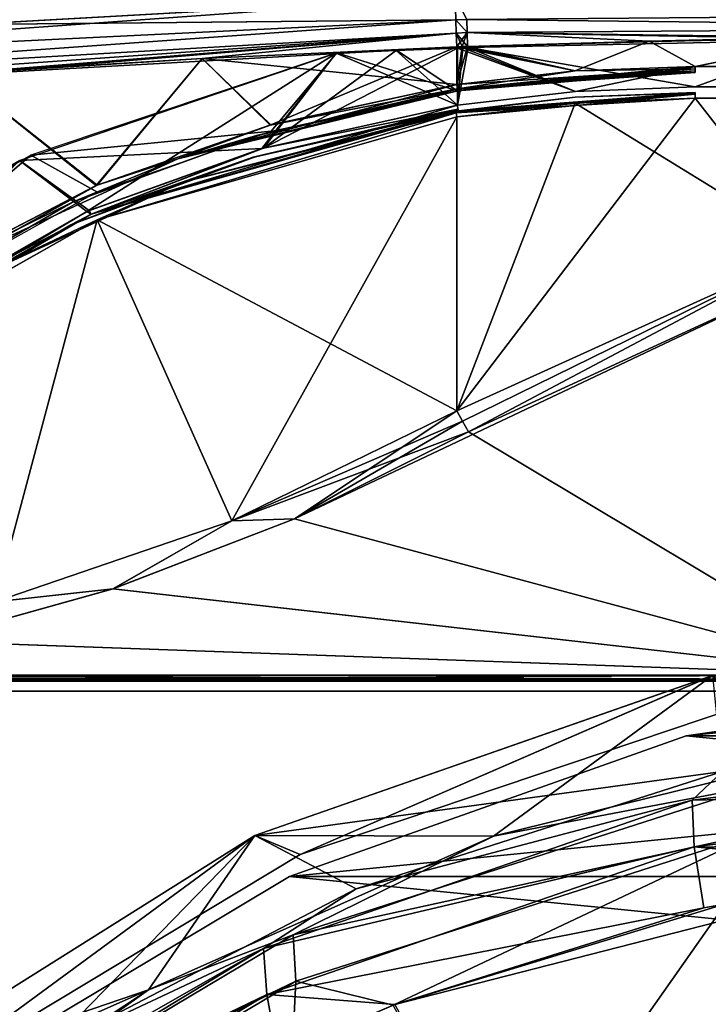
# Model space of a CAD drawing. Header units: millimetres. Extents: x -229 to 223, y -44 to 475.
# Tile 45 of 81: x -59 to -24, y 391 to 441. Entities that reach past the tile are written whole.
import ezdxf

# ---------------------------------------------------------------- set-up
doc = ezdxf.new("R2010")
doc.units = ezdxf.units.MM
doc.header["$LTSCALE"] = 52.148148
for name, color, linetype in [('109', 7, 'CONTINUOUS'), ('113', 7, 'CONTINUOUS'), ('134', 7, 'CONTINUOUS'), ('136', 7, 'CONTINUOUS'), ('163', 7, 'CONTINUOUS'), ('167', 7, 'CONTINUOUS'), ('187', 7, 'CONTINUOUS'), ('190', 7, 'CONTINUOUS'), ('223', 7, 'CONTINUOUS'), ('225', 7, 'CONTINUOUS'), ('428', 7, 'CONTINUOUS'), ('429', 7, 'CONTINUOUS'), ('430', 7, 'CONTINUOUS'), ('431', 7, 'CONTINUOUS'), ('435', 7, 'CONTINUOUS'), ('436', 7, 'CONTINUOUS'), ('437', 7, 'CONTINUOUS'), ('438', 7, 'CONTINUOUS'), ('469', 7, 'CONTINUOUS'), ('470', 7, 'CONTINUOUS'), ('471', 7, 'CONTINUOUS'), ('472', 7, 'CONTINUOUS'), ('473', 7, 'CONTINUOUS'), ('474', 7, 'CONTINUOUS'), ('503', 7, 'CONTINUOUS'), ('504', 7, 'CONTINUOUS'), ('517', 7, 'CONTINUOUS'), ('642', 7, 'CONTINUOUS'), ('643', 7, 'CONTINUOUS'), ('662', 7, 'CONTINUOUS'), ('663', 7, 'CONTINUOUS'), ('664', 7, 'CONTINUOUS'), ('665', 7, 'CONTINUOUS'), ('666', 7, 'CONTINUOUS'), ('667', 7, 'CONTINUOUS'), ('668', 7, 'CONTINUOUS'), ('669', 7, 'CONTINUOUS'), ('674', 7, 'CONTINUOUS'), ('698', 7, 'CONTINUOUS'), ('699', 7, 'CONTINUOUS'), ('706', 7, 'CONTINUOUS'), ('707', 7, 'CONTINUOUS'), ('708', 7, 'CONTINUOUS'), ('710', 7, 'CONTINUOUS'), ('711', 7, 'CONTINUOUS'), ('712', 7, 'CONTINUOUS'), ('715', 7, 'CONTINUOUS'), ('718', 7, 'CONTINUOUS'), ('87', 7, 'CONTINUOUS'), ('88', 7, 'CONTINUOUS')]:
    doc.layers.add(name, color=color, linetype=linetype)

msp = doc.modelspace()

# ---------------------------------------------------------------- linework, layer by layer
at = {"layer": '109', "linetype": 'Continuous'}
for points in [[(-24.557, 396.144, 198.263), (-40.037, 391.304, 196.492), (-13.431, 398.111, 199.01), (-24.557, 396.144, 198.263)], [(-13.431, 398.111, 199.01), (-40.037, 391.304, 196.492), (-13.422, 342.017, 215.583), (-13.431, 398.111, 199.01)]]:
    msp.add_3dface(points, dxfattribs=at)
at = {"layer": '113', "linetype": 'Continuous'}
for points in [[(-24.114, 407.785, 137.5), (-44.773, 398.823, 137.5), (-47.037, 399.769, 137.5), (-24.114, 407.785, 137.5)], [(-22.916, 406.186, 137.5), (-44.773, 398.823, 137.5), (-24.114, 407.785, 137.5), (-22.916, 406.186, 137.5)], [(-64.556, 386.919, 137.5), (-67.63, 386.835, 137.5), (-47.037, 399.769, 137.5), (-64.556, 386.919, 137.5)], [(-44.773, 398.823, 137.5), (-64.556, 386.919, 137.5), (-47.037, 399.769, 137.5), (-44.773, 398.823, 137.5)]]:
    msp.add_3dface(points, dxfattribs=at)
at = {"layer": '134', "linetype": 'Continuous'}
for points in [[(-2.462, 404.366, 194.777), (-2.463, 404.41, 194.698), (-25.146, 401.548, 193.569), (-2.462, 404.366, 194.777)], [(-2.463, 404.41, 194.698), (-23.623, 402.973, 190.463), (-25.146, 401.548, 193.569), (-2.463, 404.41, 194.698)], [(-2.431, 402.045, 197.556), (-2.462, 404.366, 194.777), (-25.146, 401.548, 193.569), (-2.431, 402.045, 197.556)], [(-23.623, 402.973, 190.463), (-41.97, 397.107, 188.634), (-25.146, 401.548, 193.569), (-23.623, 402.973, 190.463)], [(-2.431, 402.045, 197.556), (-25.146, 401.548, 193.569), (-25.05, 399.201, 196.451), (-2.431, 402.045, 197.556)], [(-2.374, 398.918, 199.316), (-2.431, 402.045, 197.556), (-25.05, 399.201, 196.451), (-2.374, 398.918, 199.316)], [(-25.146, 401.548, 193.569), (-41.97, 397.107, 188.634), (-46.602, 394.111, 190.777), (-25.146, 401.548, 193.569)], [(-25.146, 401.548, 193.569), (-46.602, 394.111, 190.777), (-25.05, 399.201, 196.451), (-25.146, 401.548, 193.569)], [(-25.05, 399.201, 196.451), (-46.602, 394.111, 190.777), (-46.436, 391.811, 193.712), (-25.05, 399.201, 196.451)], [(-24.557, 396.144, 198.263), (-25.05, 399.201, 196.451), (-46.436, 391.811, 193.712), (-24.557, 396.144, 198.263)], [(-24.557, 396.144, 198.263), (-13.431, 398.111, 199.01), (-25.05, 399.201, 196.451), (-24.557, 396.144, 198.263)], [(-13.431, 398.111, 199.01), (-2.374, 398.918, 199.316), (-25.05, 399.201, 196.451), (-13.431, 398.111, 199.01)], [(-41.97, 397.107, 188.634), (-57.546, 388.961, 186.276), (-46.602, 394.111, 190.777), (-41.97, 397.107, 188.634)], [(-40.037, 391.304, 196.492), (-24.557, 396.144, 198.263), (-46.436, 391.811, 193.712), (-40.037, 391.304, 196.492)], [(-57.546, 388.961, 186.276), (-65.874, 383.101, 184.715), (-46.602, 394.111, 190.777), (-57.546, 388.961, 186.276)], [(-46.602, 394.111, 190.777), (-65.874, 383.101, 184.715), (-65.806, 382.464, 186.865), (-46.602, 394.111, 190.777)], [(-46.602, 394.111, 190.777), (-65.806, 382.464, 186.865), (-46.436, 391.811, 193.712), (-46.602, 394.111, 190.777)], [(-65.806, 382.464, 186.865), (-65.768, 382.067, 187.636), (-46.436, 391.811, 193.712), (-65.806, 382.464, 186.865)], [(-46.436, 391.811, 193.712), (-65.768, 382.067, 187.636), (-65.598, 380.236, 189.841), (-46.436, 391.811, 193.712)], [(-45.894, 388.764, 195.597), (-46.436, 391.811, 193.712), (-65.598, 380.236, 189.841), (-45.894, 388.764, 195.597)], [(-45.894, 388.764, 195.597), (-40.037, 391.304, 196.492), (-46.436, 391.811, 193.712), (-45.894, 388.764, 195.597)]]:
    msp.add_3dface(points, dxfattribs=at)
at = {"layer": '136', "linetype": 'Continuous'}
for points in [[(-24.114, 407.785, 137.5), (-47.037, 399.769, 137.5), (-23.623, 402.973, 190.463), (-24.114, 407.785, 137.5)], [(-47.037, 399.769, 137.5), (-41.97, 397.107, 188.634), (-23.623, 402.973, 190.463), (-47.037, 399.769, 137.5)], [(-47.037, 399.769, 137.5), (-67.63, 386.835, 137.5), (-57.546, 388.961, 186.276), (-47.037, 399.769, 137.5)], [(-47.037, 399.769, 137.5), (-57.546, 388.961, 186.276), (-41.97, 397.107, 188.634), (-47.037, 399.769, 137.5)]]:
    msp.add_3dface(points, dxfattribs=at)
at = {"layer": '163', "linetype": 'Continuous'}
msp.add_3dface([(-22.985, 396.496, -198.395), (-13.503, 341.995, -215.581), (-40.108, 391.275, -196.482), (-22.985, 396.496, -198.395)], dxfattribs=at)
at = {"layer": '167', "linetype": 'Continuous'}
for points in [[(-47.044, 399.766, -137.5), (-44.772, 398.823, -137.5), (-24.121, 407.784, -137.5), (-47.044, 399.766, -137.5)], [(-44.772, 398.823, -137.5), (-22.916, 406.186, -137.5), (-24.121, 407.784, -137.5), (-44.772, 398.823, -137.5)], [(-67.631, 386.833, -137.5), (-64.556, 386.919, -137.5), (-47.044, 399.766, -137.5), (-67.631, 386.833, -137.5)], [(-64.556, 386.919, -137.5), (-44.772, 398.823, -137.5), (-47.044, 399.766, -137.5), (-64.556, 386.919, -137.5)]]:
    msp.add_3dface(points, dxfattribs=at)
at = {"layer": '187', "linetype": 'Continuous'}
for points in [[(-16.71, 404.282, -190.891), (-21.951, 402.242, -193.84), (-35.1, 399.732, -189.439), (-16.71, 404.282, -190.891)], [(-21.951, 402.242, -193.84), (-21.894, 399.884, -196.716), (-45.13, 394.788, -191.022), (-21.951, 402.242, -193.84)], [(-21.951, 402.242, -193.84), (-45.13, 394.788, -191.022), (-35.1, 399.732, -189.439), (-21.951, 402.242, -193.84)], [(-35.1, 399.732, -189.439), (-45.13, 394.788, -191.022), (-52.361, 392.044, -187.139), (-35.1, 399.732, -189.439)], [(-21.894, 399.884, -196.716), (-44.982, 392.478, -193.951), (-45.13, 394.788, -191.022), (-21.894, 399.884, -196.716)], [(-21.894, 399.884, -196.716), (-40.108, 391.275, -196.482), (-44.982, 392.478, -193.951), (-21.894, 399.884, -196.716)], [(-22.985, 396.496, -198.395), (-40.108, 391.275, -196.482), (-21.894, 399.884, -196.716), (-22.985, 396.496, -198.395)], [(-44.982, 392.478, -193.951), (-65.806, 382.465, -186.863), (-45.13, 394.788, -191.022), (-44.982, 392.478, -193.951)], [(-45.13, 394.788, -191.022), (-65.806, 382.465, -186.863), (-52.361, 392.044, -187.139), (-45.13, 394.788, -191.022)], [(-65.768, 382.069, -187.633), (-65.806, 382.465, -186.863), (-44.982, 392.478, -193.951), (-65.768, 382.069, -187.633)], [(-65.598, 380.237, -189.84), (-65.768, 382.069, -187.633), (-44.982, 392.478, -193.951), (-65.598, 380.237, -189.84)], [(-45.155, 389.108, -195.717), (-65.598, 380.237, -189.84), (-44.982, 392.478, -193.951), (-45.155, 389.108, -195.717)], [(-40.108, 391.275, -196.482), (-45.155, 389.108, -195.717), (-44.982, 392.478, -193.951), (-40.108, 391.275, -196.482)], [(-65.806, 382.465, -186.863), (-65.873, 383.102, -184.715), (-52.361, 392.044, -187.139), (-65.806, 382.465, -186.863)]]:
    msp.add_3dface(points, dxfattribs=at)
at = {"layer": '190', "linetype": 'Continuous'}
for points in [[(-47.044, 399.766, -137.5), (-24.121, 407.784, -137.5), (-35.1, 399.732, -189.439), (-47.044, 399.766, -137.5)], [(-24.121, 407.784, -137.5), (-16.71, 404.282, -190.891), (-35.1, 399.732, -189.439), (-24.121, 407.784, -137.5)], [(-67.631, 386.833, -137.5), (-47.044, 399.766, -137.5), (-52.361, 392.044, -187.139), (-67.631, 386.833, -137.5)], [(-47.044, 399.766, -137.5), (-35.1, 399.732, -189.439), (-52.361, 392.044, -187.139), (-47.044, 399.766, -137.5)], [(-66.737, 385.683, -161.141), (-67.631, 386.833, -137.5), (-52.361, 392.044, -187.139), (-66.737, 385.683, -161.141)], [(-65.873, 383.102, -184.715), (-66.737, 385.683, -161.141), (-52.361, 392.044, -187.139), (-65.873, 383.102, -184.715)]]:
    msp.add_3dface(points, dxfattribs=at)
at = {"layer": '223', "linetype": 'Continuous'}
for points in [[(-16, 407, 134), (-82, 407, 134), (-16, 313, 134), (-16, 407, 134)], [(-16, 313, 134), (-82, 407, 134), (-82, 313, 134), (-16, 313, 134)]]:
    msp.add_3dface(points, dxfattribs=at)
at = {"layer": '225', "linetype": 'Continuous'}
for points in [[(-16, 313, -134), (-82, 313, -134), (-16, 407, -134), (-16, 313, -134)], [(-16, 407, -134), (-82, 313, -134), (-82, 407, -134), (-16, 407, -134)]]:
    msp.add_3dface(points, dxfattribs=at)
at = {"layer": '428', "linetype": 'Continuous'}
for points in [[(-49.679, 438.712, 133.149), (-36.936, 437.396, 133.405), (-36.936, 439.293, 133.339), (-49.679, 438.712, 133.149)], [(-62.01, 437.945, 133.039), (-54.991, 432.338, 133.305), (-49.679, 438.712, 133.149), (-62.01, 437.945, 133.039)], [(-54.991, 432.338, 133.305), (-46.279, 435.371, 133.314), (-49.679, 438.712, 133.149), (-54.991, 432.338, 133.305)], [(-46.279, 435.371, 133.314), (-36.936, 437.396, 133.405), (-49.679, 438.712, 133.149), (-46.279, 435.371, 133.314)], [(-70.7, 423.603, 133.479), (-54.991, 432.338, 133.305), (-62.01, 437.945, 133.039), (-70.7, 423.603, 133.479)]]:
    msp.add_3dface(points, dxfattribs=at)
at = {"layer": '429', "linetype": 'Continuous'}
for points in [[(-36.902, 437.179, 133.321), (-46.279, 435.371, 133.314), (-50.898, 433.673, 133.216), (-36.902, 437.179, 133.321)], [(-36.902, 437.179, 133.321), (-50.898, 433.673, 133.216), (-36.901, 437.176, 133.318), (-36.902, 437.179, 133.321)], [(-50.898, 433.673, 133.216), (-36.885, 437.089, 133.105), (-36.901, 437.176, 133.318), (-50.898, 433.673, 133.216)], [(-36.936, 437.396, 133.405), (-46.279, 435.371, 133.314), (-36.902, 437.179, 133.321), (-36.936, 437.396, 133.405)], [(-36.885, 437.089, 133.105), (-50.898, 433.673, 133.216), (-46.984, 434.838, 133.011), (-36.885, 437.089, 133.105)], [(-46.279, 435.371, 133.314), (-54.991, 432.338, 133.305), (-50.898, 433.673, 133.216), (-46.279, 435.371, 133.314)], [(-46.984, 434.838, 133.011), (-50.898, 433.673, 133.216), (-56.165, 431.503, 133.01), (-46.984, 434.838, 133.011)], [(-50.898, 433.673, 133.216), (-54.991, 432.338, 133.305), (-64.01, 427.65, 133.291), (-50.898, 433.673, 133.216)], [(-50.898, 433.673, 133.216), (-64.01, 427.65, 133.291), (-56.165, 431.503, 133.01), (-50.898, 433.673, 133.216)], [(-54.991, 432.338, 133.305), (-70.7, 423.603, 133.479), (-64.01, 427.65, 133.291), (-54.991, 432.338, 133.305)], [(-56.165, 431.503, 133.01), (-64.01, 427.65, 133.291), (-71.608, 422.544, 133.202), (-56.165, 431.503, 133.01)]]:
    msp.add_3dface(points, dxfattribs=at)
at = {"layer": '430', "linetype": 'Continuous'}
for points in [[(-25.004, 438.31, 133.578), (-36.902, 437.179, 133.321), (-25.004, 438.189, 133.557), (-25.004, 438.31, 133.578)], [(-36.902, 437.179, 133.321), (-25.004, 438.31, 133.578), (-31.008, 438.08, 133.49), (-36.902, 437.179, 133.321)], [(-36.902, 437.179, 133.321), (-36.901, 437.176, 133.318), (-25.004, 438.189, 133.557), (-36.902, 437.179, 133.321)], [(-25.004, 438.189, 133.557), (-36.901, 437.176, 133.318), (-25.003, 438.088, 133.491), (-25.004, 438.189, 133.557)], [(-36.936, 437.396, 133.405), (-36.902, 437.179, 133.321), (-31.008, 438.08, 133.49), (-36.936, 437.396, 133.405)], [(-36.901, 437.176, 133.318), (-36.885, 437.089, 133.105), (-25.003, 438.088, 133.491), (-36.901, 437.176, 133.318)], [(-25.003, 438.088, 133.491), (-36.885, 437.089, 133.105), (-30.96, 437.772, 133.191), (-25.003, 438.088, 133.491)], [(-25, 438, 133.279), (-25.003, 438.088, 133.491), (-30.96, 437.772, 133.191), (-25, 438, 133.279)]]:
    msp.add_3dface(points, dxfattribs=at)
at = {"layer": '431', "linetype": 'Continuous'}
for points in [[(-27.306, 439.581, 133.499), (-25.004, 438.31, 133.578), (-18.2, 439.697, 133.623), (-27.306, 439.581, 133.499)], [(-25.004, 438.31, 133.578), (-17.401, 438.31, 133.681), (-18.2, 439.697, 133.623), (-25.004, 438.31, 133.578)], [(-36.936, 439.293, 133.339), (-31.008, 438.08, 133.49), (-36.662, 439.303, 133.344), (-36.936, 439.293, 133.339)], [(-36.936, 439.293, 133.339), (-36.936, 437.396, 133.405), (-31.008, 438.08, 133.49), (-36.936, 439.293, 133.339)], [(-36.662, 439.303, 133.344), (-31.008, 438.08, 133.49), (-36.387, 439.313, 133.349), (-36.662, 439.303, 133.344)], [(-36.387, 439.313, 133.349), (-31.008, 438.08, 133.49), (-27.306, 439.581, 133.499), (-36.387, 439.313, 133.349)], [(-31.008, 438.08, 133.49), (-25.004, 438.31, 133.578), (-27.306, 439.581, 133.499), (-31.008, 438.08, 133.49)]]:
    msp.add_3dface(points, dxfattribs=at)
at = {"layer": '435', "linetype": 'Continuous'}
for points in [[(0.019, 440.254, 133.706), (0.038, 440.952, 133.481), (-36.432, 440.661, 133.063), (0.019, 440.254, 133.706)], [(-36.411, 440.001, 133.264), (0.019, 440.254, 133.706), (-36.432, 440.661, 133.063), (-36.411, 440.001, 133.264)], [(-36.387, 439.313, 133.349), (0.019, 440.254, 133.706), (-36.411, 440.001, 133.264), (-36.387, 439.313, 133.349)], [(-36.387, 439.313, 133.349), (-27.306, 439.581, 133.499), (0.019, 440.254, 133.706), (-36.387, 439.313, 133.349)], [(-27.306, 439.581, 133.499), (-18.2, 439.697, 133.623), (0.019, 440.254, 133.706), (-27.306, 439.581, 133.499)]]:
    msp.add_3dface(points, dxfattribs=at)
at = {"layer": '436', "linetype": 'Continuous'}
for points in [[(-36.981, 440.639, 133.054), (-36.432, 440.661, 133.063), (-37.011, 441.802, 132.335), (-36.981, 440.639, 133.054)], [(-36.411, 440.001, 133.264), (-36.432, 440.661, 133.063), (-36.981, 440.639, 133.054), (-36.411, 440.001, 133.264)], [(-36.96, 439.98, 133.254), (-36.411, 440.001, 133.264), (-36.981, 440.639, 133.054), (-36.96, 439.98, 133.254)], [(-36.936, 439.293, 133.339), (-36.411, 440.001, 133.264), (-36.96, 439.98, 133.254), (-36.936, 439.293, 133.339)], [(-36.936, 439.293, 133.339), (-36.662, 439.303, 133.344), (-36.411, 440.001, 133.264), (-36.936, 439.293, 133.339)], [(-36.662, 439.303, 133.344), (-36.387, 439.313, 133.349), (-36.411, 440.001, 133.264), (-36.662, 439.303, 133.344)]]:
    msp.add_3dface(points, dxfattribs=at)
at = {"layer": '437', "linetype": 'Continuous'}
for points in [[(-36.981, 440.639, 133.054), (-37.011, 441.802, 132.335), (-61.479, 440.408, 132.119), (-36.981, 440.639, 133.054)], [(-85.662, 438.277, 132.129), (-85.547, 437.174, 132.758), (-36.981, 440.639, 133.054), (-85.662, 438.277, 132.129)], [(-85.662, 438.277, 132.129), (-36.981, 440.639, 133.054), (-61.479, 440.408, 132.119), (-85.662, 438.277, 132.129)], [(-85.547, 437.174, 132.758), (-36.96, 439.98, 133.254), (-36.981, 440.639, 133.054), (-85.547, 437.174, 132.758)], [(-85.547, 437.174, 132.758), (-85.484, 436.56, 132.933), (-36.96, 439.98, 133.254), (-85.547, 437.174, 132.758)], [(-85.484, 436.56, 132.933), (-85.418, 435.924, 133.007), (-36.96, 439.98, 133.254), (-85.484, 436.56, 132.933)], [(-85.418, 435.924, 133.007), (-73.924, 437.01, 132.995), (-36.96, 439.98, 133.254), (-85.418, 435.924, 133.007)], [(-73.924, 437.01, 132.995), (-62.01, 437.945, 133.039), (-36.96, 439.98, 133.254), (-73.924, 437.01, 132.995)], [(-62.01, 437.945, 133.039), (-49.679, 438.712, 133.149), (-36.96, 439.98, 133.254), (-62.01, 437.945, 133.039)], [(-49.679, 438.712, 133.149), (-36.936, 439.293, 133.339), (-36.96, 439.98, 133.254), (-49.679, 438.712, 133.149)]]:
    msp.add_3dface(points, dxfattribs=at)
at = {"layer": '438', "linetype": 'Continuous'}
for points in [[(-81.675, 450.076, 122.067), (-85.662, 438.277, 132.129), (-37.011, 441.802, 132.335), (-81.675, 450.076, 122.067)], [(-37.011, 441.802, 132.335), (-85.662, 438.277, 132.129), (-61.479, 440.408, 132.119), (-37.011, 441.802, 132.335)]]:
    msp.add_3dface(points, dxfattribs=at)
at = {"layer": '469', "linetype": 'Continuous'}
msp.add_3dface([(-61.423, 440.412, -132.119), (-81.675, 450.077, -122.067), (-37.011, 441.802, -132.335), (-61.423, 440.412, -132.119)], dxfattribs=at)
at = {"layer": '470', "linetype": 'Continuous'}
for points in [[(-61.423, 440.412, -132.119), (-37.011, 441.802, -132.335), (-36.981, 440.639, -133.054), (-61.423, 440.412, -132.119)], [(-85.662, 438.277, -132.129), (-61.423, 440.412, -132.119), (-36.981, 440.639, -133.054), (-85.662, 438.277, -132.129)], [(-85.662, 438.277, -132.129), (-36.981, 440.639, -133.054), (-85.547, 437.175, -132.758), (-85.662, 438.277, -132.129)], [(-36.981, 440.639, -133.054), (-36.96, 439.98, -133.254), (-85.547, 437.175, -132.758), (-36.981, 440.639, -133.054)], [(-85.547, 437.175, -132.758), (-36.96, 439.98, -133.254), (-85.484, 436.56, -132.933), (-85.547, 437.175, -132.758)], [(-36.96, 439.98, -133.254), (-36.936, 439.293, -133.339), (-85.484, 436.56, -132.933), (-36.96, 439.98, -133.254)], [(-85.484, 436.56, -132.933), (-36.936, 439.293, -133.339), (-49.679, 438.712, -133.149), (-85.484, 436.56, -132.933)], [(-62.01, 437.945, -133.039), (-85.484, 436.56, -132.933), (-49.679, 438.712, -133.149), (-62.01, 437.945, -133.039)]]:
    msp.add_3dface(points, dxfattribs=at)
at = {"layer": '471', "linetype": 'Continuous'}
for points in [[(-49.679, 438.712, -133.149), (-36.936, 439.293, -133.339), (-46.248, 435.38, -133.314), (-49.679, 438.712, -133.149)], [(-46.248, 435.38, -133.314), (-36.936, 439.293, -133.339), (-36.936, 437.396, -133.405), (-46.248, 435.38, -133.314)], [(-62.01, 437.945, -133.039), (-49.679, 438.712, -133.149), (-54.944, 432.357, -133.305), (-62.01, 437.945, -133.039)], [(-54.944, 432.357, -133.305), (-49.679, 438.712, -133.149), (-46.248, 435.38, -133.314), (-54.944, 432.357, -133.305)], [(-70.661, 423.631, -133.478), (-62.01, 437.945, -133.039), (-54.944, 432.357, -133.305), (-70.661, 423.631, -133.478)]]:
    msp.add_3dface(points, dxfattribs=at)
at = {"layer": '472', "linetype": 'Continuous'}
for points in [[(-46.248, 435.38, -133.314), (-36.936, 437.396, -133.405), (-50.898, 433.673, -133.216), (-46.248, 435.38, -133.314)], [(-50.898, 433.673, -133.216), (-36.936, 437.396, -133.405), (-36.902, 437.179, -133.321), (-50.898, 433.673, -133.216)], [(-50.898, 433.673, -133.216), (-36.902, 437.179, -133.321), (-46.96, 434.845, -133.011), (-50.898, 433.673, -133.216)], [(-46.96, 434.845, -133.011), (-36.902, 437.179, -133.321), (-36.901, 437.176, -133.318), (-46.96, 434.845, -133.011)], [(-36.885, 437.089, -133.105), (-46.96, 434.845, -133.011), (-36.901, 437.176, -133.318), (-36.885, 437.089, -133.105)], [(-54.944, 432.357, -133.305), (-46.248, 435.38, -133.314), (-50.898, 433.673, -133.216), (-54.944, 432.357, -133.305)], [(-56.129, 431.519, -133.01), (-50.898, 433.673, -133.216), (-46.96, 434.845, -133.011), (-56.129, 431.519, -133.01)], [(-64.01, 427.65, -133.291), (-54.944, 432.357, -133.305), (-50.898, 433.673, -133.216), (-64.01, 427.65, -133.291)], [(-64.01, 427.65, -133.291), (-50.898, 433.673, -133.216), (-56.129, 431.519, -133.01), (-64.01, 427.65, -133.291)], [(-70.661, 423.631, -133.478), (-54.944, 432.357, -133.305), (-64.01, 427.65, -133.291), (-70.661, 423.631, -133.478)], [(-71.577, 422.566, -133.201), (-64.01, 427.65, -133.291), (-56.129, 431.519, -133.01), (-71.577, 422.566, -133.201)]]:
    msp.add_3dface(points, dxfattribs=at)
at = {"layer": '473', "linetype": 'Continuous'}
for points in [[(-36.902, 437.179, -133.321), (-36.936, 437.396, -133.405), (-25.004, 438.189, -133.557), (-36.902, 437.179, -133.321)], [(-25.004, 438.189, -133.557), (-36.936, 437.396, -133.405), (-31.008, 438.08, -133.49), (-25.004, 438.189, -133.557)], [(-25.003, 438.088, -133.491), (-36.902, 437.179, -133.321), (-25.004, 438.189, -133.557), (-25.003, 438.088, -133.491)], [(-25.004, 438.31, -133.578), (-25.004, 438.189, -133.557), (-31.008, 438.08, -133.49), (-25.004, 438.31, -133.578)], [(-36.901, 437.176, -133.318), (-36.902, 437.179, -133.321), (-25.003, 438.088, -133.491), (-36.901, 437.176, -133.318)], [(-25, 438, -133.279), (-36.901, 437.176, -133.318), (-25.003, 438.088, -133.491), (-25, 438, -133.279)], [(-30.96, 437.772, -133.191), (-36.901, 437.176, -133.318), (-25, 438, -133.279), (-30.96, 437.772, -133.191)], [(-36.885, 437.089, -133.105), (-36.901, 437.176, -133.318), (-30.96, 437.772, -133.191), (-36.885, 437.089, -133.105)]]:
    msp.add_3dface(points, dxfattribs=at)
at = {"layer": '474', "linetype": 'Continuous'}
for points in [[(-18.2, 439.697, -133.623), (-25.004, 438.31, -133.578), (-27.306, 439.581, -133.499), (-18.2, 439.697, -133.623)], [(-25.004, 438.31, -133.578), (-18.2, 439.697, -133.623), (-17.401, 438.31, -133.681), (-25.004, 438.31, -133.578)], [(-31.008, 438.08, -133.49), (-36.936, 437.396, -133.405), (-36.387, 439.313, -133.349), (-31.008, 438.08, -133.49)], [(-36.387, 439.313, -133.349), (-36.936, 437.396, -133.405), (-36.662, 439.303, -133.344), (-36.387, 439.313, -133.349)], [(-36.936, 437.396, -133.405), (-36.936, 439.293, -133.339), (-36.662, 439.303, -133.344), (-36.936, 437.396, -133.405)], [(-27.306, 439.581, -133.499), (-31.008, 438.08, -133.49), (-36.387, 439.313, -133.349), (-27.306, 439.581, -133.499)], [(-25.004, 438.31, -133.578), (-31.008, 438.08, -133.49), (-27.306, 439.581, -133.499), (-25.004, 438.31, -133.578)]]:
    msp.add_3dface(points, dxfattribs=at)
at = {"layer": '503', "linetype": 'Continuous'}
for points in [[(0.038, 440.952, -133.481), (0.019, 440.254, -133.706), (-36.432, 440.661, -133.063), (0.038, 440.952, -133.481)], [(-36.432, 440.661, -133.063), (0.019, 440.254, -133.706), (-36.411, 440.001, -133.264), (-36.432, 440.661, -133.063)], [(0.019, 440.254, -133.706), (0, 439.522, -133.8), (-36.411, 440.001, -133.264), (0.019, 440.254, -133.706)], [(0, 439.522, -133.8), (-18.2, 439.697, -133.623), (-36.411, 440.001, -133.264), (0, 439.522, -133.8)], [(-18.2, 439.697, -133.623), (-27.306, 439.581, -133.499), (-36.411, 440.001, -133.264), (-18.2, 439.697, -133.623)], [(-27.306, 439.581, -133.499), (-36.387, 439.313, -133.349), (-36.411, 440.001, -133.264), (-27.306, 439.581, -133.499)]]:
    msp.add_3dface(points, dxfattribs=at)
at = {"layer": '504', "linetype": 'Continuous'}
for points in [[(-36.981, 440.639, -133.054), (-37.011, 441.802, -132.335), (-36.432, 440.661, -133.063), (-36.981, 440.639, -133.054)], [(-36.981, 440.639, -133.054), (-36.432, 440.661, -133.063), (-36.411, 440.001, -133.264), (-36.981, 440.639, -133.054)], [(-36.96, 439.98, -133.254), (-36.981, 440.639, -133.054), (-36.411, 440.001, -133.264), (-36.96, 439.98, -133.254)], [(-36.387, 439.313, -133.349), (-36.96, 439.98, -133.254), (-36.411, 440.001, -133.264), (-36.387, 439.313, -133.349)], [(-36.936, 439.293, -133.339), (-36.96, 439.98, -133.254), (-36.662, 439.303, -133.344), (-36.936, 439.293, -133.339)], [(-36.96, 439.98, -133.254), (-36.387, 439.313, -133.349), (-36.662, 439.303, -133.344), (-36.96, 439.98, -133.254)]]:
    msp.add_3dface(points, dxfattribs=at)
at = {"layer": '517', "linetype": 'Continuous'}
for points in [[(-42.938, 438.989, -131.64), (-36.905, 437.086, -131.815), (-39.951, 439.118, -131.687), (-42.938, 438.989, -131.64)], [(-39.951, 439.118, -131.687), (-36.905, 437.086, -131.815), (-36.905, 439.237, -131.74), (-39.951, 439.118, -131.687)], [(-58.25, 433.861, -131.616), (-46.232, 435.061, -131.724), (-42.938, 438.989, -131.64), (-58.25, 433.861, -131.616)], [(-46.232, 435.061, -131.724), (-36.905, 437.086, -131.815), (-42.938, 438.989, -131.64), (-46.232, 435.061, -131.724)], [(-54.955, 432.017, -131.715), (-46.232, 435.061, -131.724), (-58.25, 433.861, -131.616), (-54.955, 432.017, -131.715)], [(-72.206, 425.822, -131.793), (-70.698, 423.223, -131.891), (-58.25, 433.861, -131.616), (-72.206, 425.822, -131.793)], [(-70.698, 423.223, -131.891), (-54.955, 432.017, -131.715), (-58.25, 433.861, -131.616), (-70.698, 423.223, -131.891)]]:
    msp.add_3dface(points, dxfattribs=at)
at = {"layer": '642', "linetype": 'Continuous'}
for points in [[(-18.716, 428.11, -134), (-16, 407.8, -134), (-45.064, 415.635, -134), (-18.716, 428.11, -134)], [(-36.347, 420.006, -134), (-18.716, 428.11, -134), (-45.064, 415.635, -134), (-36.347, 420.006, -134)], [(-45.064, 415.635, -134), (-16, 407.8, -134), (-54.147, 412.128, -134), (-45.064, 415.635, -134)], [(-54.147, 412.128, -134), (-16, 407.8, -134), (-63.523, 409.508, -134), (-54.147, 412.128, -134)], [(-63.523, 409.508, -134), (-16, 407.8, -134), (-73.122, 407.8, -134), (-63.523, 409.508, -134)]]:
    msp.add_3dface(points, dxfattribs=at)
at = {"layer": '643', "linetype": 'Continuous'}
for points in [[(-36.936, 421.052, -133.976), (-19.105, 429.155, -133.979), (-36.642, 420.529, -133.994), (-36.936, 421.052, -133.976)], [(-19.105, 429.155, -133.979), (-36.347, 420.006, -134), (-36.642, 420.529, -133.994), (-19.105, 429.155, -133.979)], [(-18.716, 428.11, -134), (-36.347, 420.006, -134), (-19.105, 429.155, -133.979), (-18.716, 428.11, -134)]]:
    msp.add_3dface(points, dxfattribs=at)
at = {"layer": '662', "linetype": 'Continuous'}
for points in [[(-73.124, 407.682, -133.976), (-73.122, 407.8, -134), (-16, 407.588, -133.912), (-73.124, 407.682, -133.976)], [(-73.124, 407.584, -133.909), (-73.124, 407.682, -133.976), (-16, 407.588, -133.912), (-73.124, 407.584, -133.909)], [(-16, 407.5, -133.7), (-73.124, 407.584, -133.909), (-16, 407.588, -133.912), (-16, 407.5, -133.7)], [(-73.124, 407.5, -133.7), (-73.124, 407.584, -133.909), (-16, 407.5, -133.7), (-73.124, 407.5, -133.7)], [(-73.122, 407.8, -134), (-16, 407.8, -134), (-16, 407.588, -133.912), (-73.122, 407.8, -134)]]:
    msp.add_3dface(points, dxfattribs=at)
at = {"layer": '663', "linetype": 'Continuous'}
for points in [[(-36.936, 421.052, -133.976), (-45.064, 415.635, -134), (-48.192, 415.534, -133.979), (-36.936, 421.052, -133.976)], [(-45.064, 415.635, -134), (-36.936, 421.052, -133.976), (-36.642, 420.529, -133.994), (-45.064, 415.635, -134)], [(-36.347, 420.006, -134), (-45.064, 415.635, -134), (-36.642, 420.529, -133.994), (-36.347, 420.006, -134)], [(-48.192, 415.534, -133.979), (-54.147, 412.128, -134), (-60.051, 411.486, -133.98), (-48.192, 415.534, -133.979)], [(-45.064, 415.635, -134), (-54.147, 412.128, -134), (-48.192, 415.534, -133.979), (-45.064, 415.635, -134)], [(-54.147, 412.128, -134), (-63.523, 409.508, -134), (-60.051, 411.486, -133.98), (-54.147, 412.128, -134)]]:
    msp.add_3dface(points, dxfattribs=at)
at = {"layer": '664', "linetype": 'Continuous'}
for points in [[(-36.936, 435.777, -133.462), (-48.192, 415.534, -133.979), (-54.941, 430.626, -133.365), (-36.936, 435.777, -133.462)], [(-36.936, 421.052, -133.976), (-48.192, 415.534, -133.979), (-36.936, 435.777, -133.462), (-36.936, 421.052, -133.976)], [(-54.941, 430.626, -133.365), (-60.051, 411.486, -133.98), (-70.235, 421.952, -133.539), (-54.941, 430.626, -133.365)], [(-48.192, 415.534, -133.979), (-60.051, 411.486, -133.98), (-54.941, 430.626, -133.365), (-48.192, 415.534, -133.979)]]:
    msp.add_3dface(points, dxfattribs=at)
at = {"layer": '665', "linetype": 'Continuous'}
for points in [[(-54.941, 430.626, -133.365), (-50.704, 432.496, -133.266), (-36.967, 435.981, -133.369), (-54.941, 430.626, -133.365)], [(-54.941, 430.626, -133.365), (-36.967, 435.981, -133.369), (-36.966, 435.976, -133.373), (-54.941, 430.626, -133.365)], [(-36.936, 435.777, -133.462), (-54.941, 430.626, -133.365), (-36.966, 435.976, -133.373), (-36.936, 435.777, -133.462)], [(-36.967, 435.981, -133.369), (-50.704, 432.496, -133.266), (-36.977, 436.063, -133.162), (-36.967, 435.981, -133.369)], [(-36.977, 436.063, -133.162), (-50.704, 432.496, -133.266), (-46.968, 433.8, -133.068), (-36.977, 436.063, -133.162)], [(-46.968, 433.8, -133.068), (-50.704, 432.496, -133.266), (-56.011, 430.479, -133.068), (-46.968, 433.8, -133.068)], [(-54.941, 430.626, -133.365), (-63.568, 426.549, -133.338), (-50.704, 432.496, -133.266), (-54.941, 430.626, -133.365)], [(-50.704, 432.496, -133.266), (-63.568, 426.549, -133.338), (-56.011, 430.479, -133.068), (-50.704, 432.496, -133.266)], [(-56.011, 430.479, -133.068), (-63.568, 426.549, -133.338), (-71.209, 421.593, -133.256), (-56.011, 430.479, -133.068)], [(-54.941, 430.626, -133.365), (-70.235, 421.952, -133.539), (-63.568, 426.549, -133.338), (-54.941, 430.626, -133.365)]]:
    msp.add_3dface(points, dxfattribs=at)
at = {"layer": '666', "linetype": 'Continuous'}
for points in [[(-36.871, 436.166, -131.731), (-55.233, 430.909, -131.633), (-36.901, 436.367, -131.64), (-36.871, 436.166, -131.731)], [(-36.901, 436.367, -131.64), (-55.233, 430.909, -131.633), (-46.6, 434.216, -131.548), (-36.901, 436.367, -131.64)], [(-55.233, 430.909, -131.633), (-36.871, 436.166, -131.731), (-47.12, 433.754, -131.846), (-55.233, 430.909, -131.633)], [(-47.12, 433.754, -131.846), (-36.871, 436.166, -131.731), (-36.87, 436.161, -131.735), (-47.12, 433.754, -131.846)], [(-36.861, 436.081, -131.94), (-47.12, 433.754, -131.846), (-36.87, 436.161, -131.735), (-36.861, 436.081, -131.94)], [(-46.6, 434.216, -131.548), (-55.233, 430.909, -131.633), (-55.457, 431.033, -131.544), (-46.6, 434.216, -131.548)], [(-56.209, 430.392, -131.847), (-55.233, 430.909, -131.633), (-47.12, 433.754, -131.846), (-56.209, 430.392, -131.847)], [(-55.233, 430.909, -131.633), (-71.739, 421.3, -131.836), (-55.457, 431.033, -131.544), (-55.233, 430.909, -131.633)], [(-55.457, 431.033, -131.544), (-71.739, 421.3, -131.836), (-71.02, 422.097, -131.729), (-55.457, 431.033, -131.544)], [(-71.739, 421.3, -131.836), (-55.233, 430.909, -131.633), (-71.491, 421.38, -132.042), (-71.739, 421.3, -131.836)], [(-71.491, 421.38, -132.042), (-55.233, 430.909, -131.633), (-56.209, 430.392, -131.847), (-71.491, 421.38, -132.042)]]:
    msp.add_3dface(points, dxfattribs=at)
at = {"layer": '667', "linetype": 'Continuous'}
for points in [[(-18.627, 439.632, -131.818), (-30.986, 437.057, -131.725), (-36.353, 439.251, -131.55), (-18.627, 439.632, -131.818)], [(-24.996, 437.29, -131.813), (-30.986, 437.057, -131.725), (-18.627, 439.632, -131.818), (-24.996, 437.29, -131.813)], [(-17.396, 437.289, -131.915), (-24.996, 437.29, -131.813), (-18.627, 439.632, -131.818), (-17.396, 437.289, -131.915)], [(-30.986, 437.057, -131.725), (-36.901, 436.367, -131.64), (-36.353, 439.251, -131.55), (-30.986, 437.057, -131.725)], [(-36.353, 439.251, -131.55), (-36.901, 436.367, -131.64), (-36.627, 439.24, -131.545), (-36.353, 439.251, -131.55)], [(-36.627, 439.24, -131.545), (-36.901, 436.367, -131.64), (-36.901, 439.23, -131.54), (-36.627, 439.24, -131.545)]]:
    msp.add_3dface(points, dxfattribs=at)
at = {"layer": '668', "linetype": 'Continuous'}
for points in [[(-36.967, 435.981, -133.369), (-36.977, 436.063, -133.162), (-25.002, 436.977, -133.449), (-36.967, 435.981, -133.369)], [(-25.002, 436.977, -133.449), (-36.977, 436.063, -133.162), (-31.007, 436.765, -133.247), (-25.002, 436.977, -133.449)], [(-25.003, 436.913, -133.546), (-36.967, 435.981, -133.369), (-25.002, 436.977, -133.449), (-25.003, 436.913, -133.546)], [(-36.966, 435.976, -133.373), (-36.967, 435.981, -133.369), (-25.003, 436.913, -133.546), (-36.966, 435.976, -133.373)], [(-25.004, 436.71, -133.634), (-36.966, 435.976, -133.373), (-25.003, 436.913, -133.546), (-25.004, 436.71, -133.634)], [(-31.008, 436.475, -133.546), (-36.966, 435.976, -133.373), (-25.004, 436.71, -133.634), (-31.008, 436.475, -133.546)], [(-25, 437, -133.335), (-25.002, 436.977, -133.449), (-31.007, 436.765, -133.247), (-25, 437, -133.335)], [(-36.936, 435.777, -133.462), (-36.966, 435.976, -133.373), (-31.008, 436.475, -133.546), (-36.936, 435.777, -133.462)]]:
    msp.add_3dface(points, dxfattribs=at)
at = {"layer": '669', "linetype": 'Continuous'}
for points in [[(-19.105, 429.155, -133.979), (-36.936, 421.052, -133.976), (-25.004, 436.71, -133.634), (-19.105, 429.155, -133.979)], [(-36.936, 421.052, -133.976), (-31.008, 436.475, -133.546), (-25.004, 436.71, -133.634), (-36.936, 421.052, -133.976)], [(-19.105, 429.155, -133.979), (-25.004, 436.71, -133.634), (-17.403, 436.71, -133.737), (-19.105, 429.155, -133.979)], [(-36.936, 421.052, -133.976), (-36.936, 435.777, -133.462), (-31.008, 436.475, -133.546), (-36.936, 421.052, -133.976)]]:
    msp.add_3dface(points, dxfattribs=at)
at = {"layer": '674', "linetype": 'Continuous'}
for points in [[(-36.901, 436.367, -131.64), (-46.6, 434.216, -131.548), (-36.901, 439.23, -131.54), (-36.901, 436.367, -131.64)], [(-36.901, 439.23, -131.54), (-46.6, 434.216, -131.548), (-39.969, 439.11, -131.487), (-36.901, 439.23, -131.54)], [(-39.969, 439.11, -131.487), (-46.6, 434.216, -131.548), (-42.977, 438.98, -131.439), (-39.969, 439.11, -131.487)], [(-42.977, 438.98, -131.439), (-55.457, 431.033, -131.544), (-58.821, 433.596, -131.419), (-42.977, 438.98, -131.439)], [(-46.6, 434.216, -131.548), (-55.457, 431.033, -131.544), (-42.977, 438.98, -131.439), (-46.6, 434.216, -131.548)], [(-55.457, 431.033, -131.544), (-71.02, 422.097, -131.729), (-58.821, 433.596, -131.419), (-55.457, 431.033, -131.544)]]:
    msp.add_3dface(points, dxfattribs=at)
at = {"layer": '698', "linetype": 'Continuous'}
for points in [[(-36.936, 421.053, 133.976), (-36.642, 420.529, 133.994), (-19.11, 429.153, 133.979), (-36.936, 421.053, 133.976)], [(-36.642, 420.529, 133.994), (-36.347, 420.006, 134), (-19.11, 429.153, 133.979), (-36.642, 420.529, 133.994)], [(-19.11, 429.153, 133.979), (-36.347, 420.006, 134), (-18.716, 428.11, 134), (-19.11, 429.153, 133.979)]]:
    msp.add_3dface(points, dxfattribs=at)
at = {"layer": '699', "linetype": 'Continuous'}
for points in [[(-18.716, 428.11, 134), (-36.347, 420.006, 134), (-16, 407.8, 134), (-18.716, 428.11, 134)], [(-16, 407.8, 134), (-36.347, 420.006, 134), (-45.061, 415.636, 134), (-16, 407.8, 134)], [(-54.142, 412.129, 134), (-16, 407.8, 134), (-45.061, 415.636, 134), (-54.142, 412.129, 134)], [(-63.519, 409.509, 134), (-16, 407.8, 134), (-54.142, 412.129, 134), (-63.519, 409.509, 134)], [(-73.122, 407.8, 134), (-16, 407.8, 134), (-63.519, 409.509, 134), (-73.122, 407.8, 134)]]:
    msp.add_3dface(points, dxfattribs=at)
at = {"layer": '706', "linetype": 'Continuous'}
for points in [[(-36.353, 439.25, 131.55), (-24.996, 437.29, 131.813), (-18.627, 439.632, 131.818), (-36.353, 439.25, 131.55)], [(-18.627, 439.632, 131.818), (-24.996, 437.29, 131.813), (-17.396, 437.289, 131.915), (-18.627, 439.632, 131.818)], [(-36.901, 439.23, 131.54), (-30.986, 437.057, 131.725), (-36.627, 439.24, 131.545), (-36.901, 439.23, 131.54)], [(-36.901, 436.367, 131.64), (-30.986, 437.057, 131.725), (-36.901, 439.23, 131.54), (-36.901, 436.367, 131.64)], [(-36.627, 439.24, 131.545), (-30.986, 437.057, 131.725), (-36.353, 439.25, 131.55), (-36.627, 439.24, 131.545)], [(-30.986, 437.057, 131.725), (-24.996, 437.29, 131.813), (-36.353, 439.25, 131.55), (-30.986, 437.057, 131.725)]]:
    msp.add_3dface(points, dxfattribs=at)
at = {"layer": '707', "linetype": 'Continuous'}
for points in [[(-36.871, 436.166, 131.731), (-46.692, 434.192, 131.548), (-55.233, 430.909, 131.633), (-36.871, 436.166, 131.731)], [(-36.871, 436.166, 131.731), (-55.233, 430.909, 131.633), (-36.87, 436.161, 131.735), (-36.871, 436.166, 131.731)], [(-36.87, 436.161, 131.735), (-55.233, 430.909, 131.633), (-36.861, 436.081, 131.94), (-36.87, 436.161, 131.735)], [(-36.901, 436.367, 131.64), (-46.692, 434.192, 131.548), (-36.871, 436.166, 131.731), (-36.901, 436.367, 131.64)], [(-36.861, 436.081, 131.94), (-55.233, 430.909, 131.633), (-47.151, 433.745, 131.845), (-36.861, 436.081, 131.94)], [(-46.692, 434.192, 131.548), (-55.336, 431.088, 131.543), (-55.233, 430.909, 131.633), (-46.692, 434.192, 131.548)], [(-47.151, 433.745, 131.845), (-55.233, 430.909, 131.633), (-56.255, 430.371, 131.847), (-47.151, 433.745, 131.845)], [(-55.233, 430.909, 131.633), (-71.232, 421.932, 131.733), (-71.738, 421.3, 131.837), (-55.233, 430.909, 131.633)], [(-55.233, 430.909, 131.633), (-71.738, 421.3, 131.837), (-56.255, 430.371, 131.847), (-55.233, 430.909, 131.633)], [(-55.336, 431.088, 131.543), (-71.232, 421.932, 131.733), (-55.233, 430.909, 131.633), (-55.336, 431.088, 131.543)], [(-56.255, 430.371, 131.847), (-71.738, 421.3, 131.837), (-71.531, 421.35, 132.043), (-56.255, 430.371, 131.847)]]:
    msp.add_3dface(points, dxfattribs=at)
at = {"layer": '708', "linetype": 'Continuous'}
for points in [[(-36.642, 420.529, 133.994), (-36.936, 421.053, 133.976), (-48.192, 415.534, 133.979), (-36.642, 420.529, 133.994)], [(-36.347, 420.006, 134), (-36.642, 420.529, 133.994), (-48.192, 415.534, 133.979), (-36.347, 420.006, 134)], [(-45.061, 415.636, 134), (-36.347, 420.006, 134), (-48.192, 415.534, 133.979), (-45.061, 415.636, 134)], [(-60.051, 411.486, 133.98), (-54.142, 412.129, 134), (-48.192, 415.534, 133.979), (-60.051, 411.486, 133.98)], [(-54.142, 412.129, 134), (-45.061, 415.636, 134), (-48.192, 415.534, 133.979), (-54.142, 412.129, 134)], [(-63.519, 409.509, 134), (-54.142, 412.129, 134), (-60.051, 411.486, 133.98), (-63.519, 409.509, 134)]]:
    msp.add_3dface(points, dxfattribs=at)
at = {"layer": '710', "linetype": 'Continuous'}
for points in [[(-16, 407.8, 134), (-73.122, 407.8, 134), (-73.124, 407.591, 133.915), (-16, 407.8, 134)], [(-16, 407.8, 134), (-73.124, 407.591, 133.915), (-16, 407.588, 133.912), (-16, 407.8, 134)], [(-73.124, 407.591, 133.915), (-73.124, 407.524, 133.818), (-16, 407.588, 133.912), (-73.124, 407.591, 133.915)], [(-73.124, 407.524, 133.818), (-73.124, 407.5, 133.7), (-16, 407.588, 133.912), (-73.124, 407.524, 133.818)], [(-73.124, 407.5, 133.7), (-16, 407.5, 133.7), (-16, 407.588, 133.912), (-73.124, 407.5, 133.7)]]:
    msp.add_3dface(points, dxfattribs=at)
at = {"layer": '711', "linetype": 'Continuous'}
for points in [[(-54.944, 430.624, 133.365), (-36.936, 421.053, 133.976), (-36.936, 435.777, 133.462), (-54.944, 430.624, 133.365)], [(-70.234, 421.963, 133.539), (-60.051, 411.486, 133.98), (-54.944, 430.624, 133.365), (-70.234, 421.963, 133.539)], [(-60.051, 411.486, 133.98), (-48.192, 415.534, 133.979), (-54.944, 430.624, 133.365), (-60.051, 411.486, 133.98)], [(-48.192, 415.534, 133.979), (-36.936, 421.053, 133.976), (-54.944, 430.624, 133.365), (-48.192, 415.534, 133.979)]]:
    msp.add_3dface(points, dxfattribs=at)
at = {"layer": '712', "linetype": 'Continuous'}
for points in [[(-36.977, 436.063, 133.162), (-36.975, 436.04, 133.277), (-31.007, 436.765, 133.247), (-36.977, 436.063, 133.162)], [(-25.002, 436.977, 133.449), (-25, 437, 133.335), (-36.975, 436.04, 133.277), (-25.002, 436.977, 133.449)], [(-36.975, 436.04, 133.277), (-25, 437, 133.335), (-31.007, 436.765, 133.247), (-36.975, 436.04, 133.277)], [(-25.003, 436.913, 133.546), (-25.002, 436.977, 133.449), (-36.975, 436.04, 133.277), (-25.003, 436.913, 133.546)], [(-36.966, 435.976, 133.373), (-25.003, 436.913, 133.546), (-36.975, 436.04, 133.277), (-36.966, 435.976, 133.373)], [(-36.936, 435.777, 133.462), (-25.003, 436.913, 133.546), (-36.966, 435.976, 133.373), (-36.936, 435.777, 133.462)], [(-25.003, 436.913, 133.546), (-36.936, 435.777, 133.462), (-31.008, 436.475, 133.546), (-25.003, 436.913, 133.546)], [(-25.004, 436.71, 133.634), (-25.003, 436.913, 133.546), (-31.008, 436.475, 133.546), (-25.004, 436.71, 133.634)]]:
    msp.add_3dface(points, dxfattribs=at)
at = {"layer": '715', "linetype": 'Continuous'}
for points in [[(-19.11, 429.153, 133.979), (-25.004, 436.71, 133.634), (-31.008, 436.475, 133.546), (-19.11, 429.153, 133.979)], [(-25.004, 436.71, 133.634), (-19.11, 429.153, 133.979), (-17.403, 436.71, 133.737), (-25.004, 436.71, 133.634)], [(-36.936, 421.053, 133.976), (-19.11, 429.153, 133.979), (-31.008, 436.475, 133.546), (-36.936, 421.053, 133.976)], [(-36.936, 435.777, 133.462), (-36.936, 421.053, 133.976), (-31.008, 436.475, 133.546), (-36.936, 435.777, 133.462)]]:
    msp.add_3dface(points, dxfattribs=at)
at = {"layer": '718', "linetype": 'Continuous'}
for points in [[(-42.977, 438.98, 131.439), (-36.901, 436.367, 131.64), (-39.969, 439.11, 131.487), (-42.977, 438.98, 131.439)], [(-36.901, 436.367, 131.64), (-36.901, 439.23, 131.54), (-39.969, 439.11, 131.487), (-36.901, 436.367, 131.64)], [(-58.807, 433.602, 131.419), (-46.692, 434.192, 131.548), (-42.977, 438.98, 131.439), (-58.807, 433.602, 131.419)], [(-46.692, 434.192, 131.548), (-36.901, 436.367, 131.64), (-42.977, 438.98, 131.439), (-46.692, 434.192, 131.548)], [(-55.336, 431.088, 131.543), (-46.692, 434.192, 131.548), (-58.807, 433.602, 131.419), (-55.336, 431.088, 131.543)], [(-72.655, 425.504, 131.601), (-71.232, 421.932, 131.733), (-58.807, 433.602, 131.419), (-72.655, 425.504, 131.601)], [(-71.232, 421.932, 131.733), (-55.336, 431.088, 131.543), (-58.807, 433.602, 131.419), (-71.232, 421.932, 131.733)]]:
    msp.add_3dface(points, dxfattribs=at)
at = {"layer": '87', "linetype": 'Continuous'}
for points in [[(-4.589, 407.75, -137.5), (-25.441, 404.76, -137.5), (4.589, 407.75, -137.5), (-4.589, 407.75, -137.5)], [(4.589, 407.75, -137.5), (-25.441, 404.76, -137.5), (25.441, 404.76, -137.5), (4.589, 407.75, -137.5)], [(-25.441, 404.76, -137.5), (-45.308, 397.713, -137.5), (25.441, 404.76, -137.5), (-25.441, 404.76, -137.5)], [(25.441, 404.76, -137.5), (-45.308, 397.713, -137.5), (45.308, 397.713, -137.5), (25.441, 404.76, -137.5)], [(-45.308, 397.713, -137.5), (-63.384, 386.894, -137.5), (45.308, 397.713, -137.5), (-45.308, 397.713, -137.5)], [(45.308, 397.713, -137.5), (-63.384, 386.894, -137.5), (63.384, 386.894, -137.5), (45.308, 397.713, -137.5)]]:
    msp.add_3dface(points, dxfattribs=at)
at = {"layer": '88', "linetype": 'Continuous'}
for points in [[(-4.589, 407.75, 137.5), (25.441, 404.76, 137.5), (-25.441, 404.76, 137.5), (-4.589, 407.75, 137.5)], [(-25.441, 404.76, 137.5), (45.308, 397.713, 137.5), (-45.308, 397.713, 137.5), (-25.441, 404.76, 137.5)], [(25.441, 404.76, 137.5), (45.308, 397.713, 137.5), (-25.441, 404.76, 137.5), (25.441, 404.76, 137.5)], [(-45.308, 397.713, 137.5), (63.384, 386.894, 137.5), (-63.384, 386.894, 137.5), (-45.308, 397.713, 137.5)], [(45.308, 397.713, 137.5), (63.384, 386.894, 137.5), (-45.308, 397.713, 137.5), (45.308, 397.713, 137.5)]]:
    msp.add_3dface(points, dxfattribs=at)

doc.saveas('drawing.dxf')
